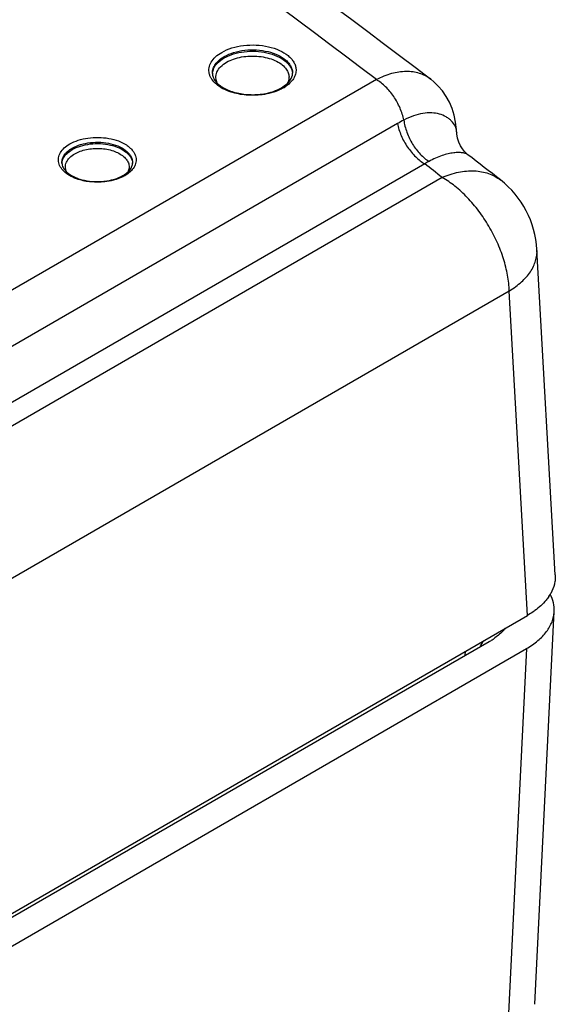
# Model space of a CAD drawing. Header units: inches. Extents: x 0 to 34, y 0 to 22.
# Tile 57 of 62: x 32.325 to 32.86, y 18.566 to 19.551. Entities that reach past the tile are written whole.
import ezdxf

# ---------------------------------------------------------------- set-up
doc = ezdxf.new("R2010")
doc.units = ezdxf.units.IN
doc.header["$LTSCALE"] = 1.87
doc.header["$MEASUREMENT"] = 0
doc.layers.get('0').update_dxf_attribs({"linetype": 'CONTINUOUS'})

msp = doc.modelspace()

# ---------------------------------------------------------------- linework, layer by layer
at = {"color": 7, "linetype": 'CONTINUOUS'}
for p, q in [((32.59686, 19.49383), (32.59733, 19.49561)), ((32.6814, 19.49102), (31.83737, 19.00369)), ((32.5865, 19.48289), (32.59063, 19.48569)), ((32.73595, 19.49133), (32.73583, 19.49143)), ((32.70248, 19.44708), (31.86476, 18.96339)), ((32.76171, 19.43896), (32.7617, 19.43909)), ((32.7617, 19.43896), (32.76175, 19.4383)), ((32.77301, 19.41592), (32.77301, 19.41592)), ((32.72987, 19.40677), (31.89214, 18.92308)), ((32.74723, 19.39329), (27.89702, 16.59284)), ((32.84207, 19.32107), (32.84207, 19.32108)), ((32.86035, 18.99585), (32.84208, 19.32105)), ((32.81436, 19.27967), (27.96416, 16.47922)), ((32.83258, 18.95531), (32.81436, 19.27967)), ((27.9655, 16.14512), (32.83258, 18.95531)), ((32.8401, 18.56645), (32.85935, 18.95928)), ((32.79413, 18.92903), (28.00846, 16.16585)), ((27.96743, 16.11358), (32.83158, 18.92207)), ((32.77038, 18.91532), (32.77062, 18.91954)), ((32.83158, 18.92207), (32.81221, 18.52691))]:
    msp.add_line(p, q, dxfattribs=at)
for points in [[(32.7617, 19.43909), (32.76157, 19.44101), (32.76068, 19.44836), (32.75917, 19.45541), (32.75707, 19.46212), (32.75441, 19.46845), (32.7512, 19.47433), (32.74749, 19.47975), (32.74334, 19.48465), (32.73882, 19.48899), (32.73581, 19.49143)], [(32.773, 19.41593), (32.77175, 19.41696), (32.76962, 19.41908), (32.7675, 19.42175), (32.76554, 19.42495), (32.76389, 19.42857), (32.76264, 19.43255), (32.76188, 19.43684), (32.76175, 19.4383)]]:
    msp.add_lwpolyline(points, dxfattribs=at)
for centre, radius, start, end in [((32.58627, 19.49767), 0.01125, 349.46509, 358.71991), ((32.58411, 19.49634), 0.01338, 358.7756, 4.57131), ((32.56883, 19.5164), 0.03888, 299.96799, 303.11123), ((32.80342, 19.27231), 0.20183, 117.95597, 120.01053), ((27.32331, 12.34838), 8.92465, 52.100097, 52.364658), ((32.42787, 19.40801), 0.00967, 349.46752, 358.72067), ((32.76409, 19.35424), 0.0627, 118.55226, 123.08522), ((27.33631, 12.4427), 8.80844, 52.099895, 52.242857), ((32.41229, 19.42507), 0.03474, 299.96988, 303.02117), ((32.40231, 19.45054), 0.06149, 274.81673, 279.15491), ((32.7472, 19.31571), 0.09503, 3.2375, 52.08962), ((32.81813, 18.99836), 0.04319, 326.02896, 329.54268), ((32.81959, 18.99749), 0.04149, 329.54993, 330.86788), ((32.75843, 18.99095), 0.07147, 299.96932, 303.04542), ((32.7606, 18.98759), 0.06748, 303.05164, 304.49306)]:
    msp.add_arc(centre, radius, start, end, dxfattribs=at)
for points, knots in [([(30.42599, 20.82523), (30.64032, 20.73161), (31.05771, 20.53633), (31.65666, 20.21426), (32.21632, 19.8689), (32.56787, 19.61961), (32.73595, 19.49133)], [0, 0, 0, 0, 0.262457, 0.516812, 0.762727, 1, 1, 1, 1]), ([(32.6814, 19.49102), (32.51662, 19.61689), (32.17197, 19.86166), (31.6233, 20.20118), (31.03594, 20.51831), (30.6266, 20.71089), (30.41636, 20.80329)], [0, 0, 0, 0, 0.237108, 0.482978, 0.73739, 1, 1, 1, 1]), ([(32.52661, 19.51831), (32.52979, 19.52014), (32.53698, 19.52313), (32.54871, 19.52552), (32.56113, 19.52593), (32.57326, 19.52433), (32.58413, 19.52084), (32.59177, 19.51639), (32.59634, 19.51205), (32.59884, 19.50866), (32.60046, 19.50508), (32.60093, 19.50257), (32.601, 19.50134)], [0, 0, 0, 0, 0.128062, 0.26892, 0.415419, 0.559414, 0.693267, 0.811306, 0.863784, 0.912111, 0.957084, 1, 1, 1, 1]), ([(32.53602, 19.47859), (32.53324, 19.4795), (32.52807, 19.48162), (32.52144, 19.48592), (32.51729, 19.49035), (32.51515, 19.49417), (32.51416, 19.49704), (32.51376, 19.49997), (32.51394, 19.50291), (32.51472, 19.50582), (32.51658, 19.50969), (32.52042, 19.51422), (32.52439, 19.51702), (32.52661, 19.51831)], [0, 0, 0, 0, 0.156683, 0.297093, 0.420417, 0.476669, 0.530238, 0.582253, 0.634027, 0.686908, 0.742109, 0.862618, 1, 1, 1, 1]), ([(32.51735, 19.49742), (32.51731, 19.49897), (32.51782, 19.5022), (32.52022, 19.50672), (32.52407, 19.51081), (32.5273, 19.51304), (32.52909, 19.51407)], [0, 0, 0, 0, 0.217843, 0.450742, 0.709882, 1, 1, 1, 1]), ([(32.52909, 19.51407), (32.53207, 19.5158), (32.53883, 19.51858), (32.54986, 19.52077), (32.5615, 19.52106), (32.57281, 19.51943), (32.58286, 19.51602), (32.58982, 19.51172), (32.59387, 19.50756), (32.596, 19.50432), (32.59729, 19.50092), (32.59754, 19.49856), (32.59752, 19.49742)], [0, 0, 0, 0, 0.129002, 0.271002, 0.418471, 0.562885, 0.696355, 0.813218, 0.864961, 0.912604, 0.957122, 1, 1, 1, 1]), ([(32.52911, 19.51269), (32.53201, 19.51437), (32.53857, 19.5171), (32.54928, 19.5193), (32.56062, 19.51971), (32.57172, 19.51828), (32.5817, 19.51513), (32.58874, 19.5111), (32.59299, 19.50717), (32.59533, 19.50409), (32.59688, 19.50082), (32.59736, 19.49853), (32.59745, 19.49741)], [0, 0, 0, 0, 0.127717, 0.268137, 0.414287, 0.558178, 0.692214, 0.810663, 0.863381, 0.911928, 0.957054, 1, 1, 1, 1]), ([(32.53158, 19.50846), (32.53377, 19.50972), (32.53863, 19.51187), (32.54658, 19.5139), (32.55513, 19.5148), (32.5638, 19.51452), (32.57212, 19.51308), (32.57964, 19.51055), (32.58594, 19.50707), (32.58932, 19.50401), (32.59064, 19.50237)], [0, 0, 0, 0, 0.119788, 0.250384, 0.387505, 0.526035, 0.660694, 0.786669, 0.90031, 1, 1, 1, 1]), ([(32.51739, 19.49703), (32.51746, 19.49847), (32.51812, 19.50144), (32.51961, 19.50408), (32.52052, 19.50533)], [0, 0, 0, 0, 0.482701, 1, 1, 1, 1]), ([(32.52052, 19.50533), (32.52104, 19.50604), (32.52347, 19.50894), (32.52658, 19.51124), (32.52911, 19.51269)], [0, 0, 0, 0, 0.230403, 1, 1, 1, 1]), ([(32.52256, 19.4872), (32.52207, 19.48809), (32.52129, 19.48992), (32.52078, 19.49284), (32.52096, 19.49577), (32.52217, 19.49972), (32.52558, 19.50442), (32.5294, 19.5072), (32.53158, 19.50846)], [0, 0, 0, 0, 0.11747, 0.230091, 0.341747, 0.456487, 0.707281, 1, 1, 1, 1]), ([(32.51735, 19.49742), (32.51738, 19.49603), (32.51803, 19.49304), (32.51964, 19.49047), (32.52064, 19.48923)], [0, 0, 0, 0, 0.465346, 1, 1, 1, 1]), ([(32.601, 19.50134), (32.60109, 19.49975), (32.60072, 19.49643), (32.59855, 19.49171), (32.59492, 19.48738), (32.5918, 19.48496), (32.59007, 19.48383)], [0, 0, 0, 0, 0.221433, 0.455302, 0.712887, 1, 1, 1, 1]), ([(32.59063, 19.48569), (32.59139, 19.4863), (32.59396, 19.48858), (32.59605, 19.49151), (32.59686, 19.49383)], [0, 0, 0, 0, 0.284477, 1, 1, 1, 1]), ([(32.59064, 19.50237), (32.59153, 19.50124), (32.59303, 19.49886), (32.59414, 19.49487), (32.59391, 19.49081), (32.59292, 19.48829), (32.59226, 19.4871)], [0, 0, 0, 0, 0.264728, 0.509829, 0.749611, 1, 1, 1, 1]), ([(32.73582, 19.49143), (32.73413, 19.49271), (32.7305, 19.49499), (32.72449, 19.49743), (32.71799, 19.49888), (32.70858, 19.49946), (32.69593, 19.49746), (32.68625, 19.49352), (32.6814, 19.49102)], [0, 0, 0, 0, 0.111045, 0.223068, 0.337998, 0.457499, 0.714585, 1, 1, 1, 1]), ([(32.52064, 19.48923), (32.52165, 19.48799), (32.52412, 19.4856), (32.52864, 19.48256), (32.53412, 19.47999), (32.54035, 19.47798), (32.54715, 19.47661), (32.55664, 19.47571), (32.5639, 19.47611), (32.56865, 19.47688)], [0, 0, 0, 0, 0.092763, 0.198644, 0.316557, 0.444514, 0.57988, 0.719731, 1, 1, 1, 1]), ([(32.70881, 19.45058), (32.70842, 19.4526), (32.70737, 19.45667), (32.70438, 19.46472), (32.69916, 19.47425), (32.69236, 19.48254), (32.68622, 19.4879), (32.68301, 19.49009), (32.6814, 19.49102)], [0, 0, 0, 0, 0.122782, 0.251014, 0.513322, 0.768538, 0.888298, 1, 1, 1, 1]), ([(32.56711, 19.47597), (32.56183, 19.47528), (32.55129, 19.47505), (32.5409, 19.477), (32.53602, 19.47859)], [0, 0, 0, 0, 0.509061, 1, 1, 1, 1]), ([(32.57892, 19.47862), (32.57799, 19.47831), (32.57412, 19.47715), (32.57014, 19.47637), (32.56711, 19.47597)], [0, 0, 0, 0, 0.243015, 1, 1, 1, 1]), ([(32.56865, 19.47688), (32.57192, 19.47741), (32.57808, 19.47888), (32.58392, 19.48139), (32.5865, 19.48289)], [0, 0, 0, 0, 0.526023, 1, 1, 1, 1]), ([(32.58825, 19.48272), (32.58755, 19.48231), (32.58456, 19.4807), (32.58138, 19.47942), (32.57892, 19.47862)], [0, 0, 0, 0, 0.238975, 1, 1, 1, 1]), ([(32.76171, 19.43896), (32.76159, 19.44087), (32.76041, 19.44481), (32.75739, 19.44901), (32.75417, 19.4519), (32.75028, 19.45452), (32.74446, 19.45692), (32.73647, 19.45811), (32.72761, 19.4575), (32.71818, 19.45501), (32.71196, 19.45223), (32.70881, 19.45058)], [0, 0, 0, 0, 0.091185, 0.189908, 0.242221, 0.296577, 0.41199, 0.538278, 0.677433, 0.831109, 1, 1, 1, 1]), ([(32.70248, 19.44708), (32.70288, 19.44507), (32.70394, 19.44101), (32.70693, 19.43298), (32.71214, 19.42348), (32.71894, 19.41522), (32.72506, 19.40988), (32.72826, 19.4077), (32.72987, 19.40677)], [0, 0, 0, 0, 0.12266, 0.251014, 0.513493, 0.768754, 0.888527, 1, 1, 1, 1]), ([(32.70881, 19.45058), (32.70909, 19.44854), (32.70992, 19.4444), (32.71246, 19.4362), (32.71715, 19.42648), (32.72356, 19.41799), (32.72945, 19.41251), (32.73255, 19.41027), (32.73412, 19.40931)], [0, 0, 0, 0, 0.124381, 0.25374, 0.516376, 0.770225, 0.889164, 1, 1, 1, 1]), ([(32.38316, 19.39126), (32.38067, 19.39207), (32.37603, 19.39396), (32.37008, 19.39782), (32.36574, 19.40241), (32.36368, 19.40682), (32.36319, 19.41037), (32.36336, 19.413), (32.36405, 19.41559), (32.36571, 19.41904), (32.36913, 19.42309), (32.37267, 19.42558), (32.37466, 19.42673)], [0, 0, 0, 0, 0.157219, 0.298076, 0.421653, 0.531081, 0.583059, 0.634772, 0.68757, 0.742667, 0.862922, 1, 1, 1, 1]), ([(32.37466, 19.42673), (32.3773, 19.42826), (32.38324, 19.43078), (32.39295, 19.43294), (32.40331, 19.43356), (32.41359, 19.43259), (32.42308, 19.43009), (32.43002, 19.42676), (32.4345, 19.42343), (32.43716, 19.42078), (32.43918, 19.41793), (32.44009, 19.41587), (32.44041, 19.41485)], [0, 0, 0, 0, 0.124656, 0.261411, 0.404395, 0.546716, 0.681568, 0.803286, 0.858206, 0.909019, 0.956039, 1, 1, 1, 1]), ([(32.37713, 19.42249), (32.37976, 19.42401), (32.38571, 19.42646), (32.39542, 19.4284), (32.4057, 19.42866), (32.41569, 19.42723), (32.42457, 19.42422), (32.43073, 19.42042), (32.43431, 19.41674), (32.43619, 19.41389), (32.43733, 19.41088), (32.43755, 19.4088), (32.43753, 19.40779)], [0, 0, 0, 0, 0.128693, 0.270392, 0.417734, 0.562289, 0.696058, 0.813178, 0.864993, 0.912657, 0.957163, 1, 1, 1, 1]), ([(32.37715, 19.42112), (32.37973, 19.42261), (32.38557, 19.42503), (32.3951, 19.42697), (32.4052, 19.4273), (32.41506, 19.42598), (32.4239, 19.42313), (32.4301, 19.41948), (32.4338, 19.41594), (32.4358, 19.41317), (32.43709, 19.41025), (32.43745, 19.40821), (32.43749, 19.40721)], [0, 0, 0, 0, 0.127912, 0.268653, 0.415167, 0.559345, 0.693427, 0.81155, 0.863991, 0.912241, 0.957133, 1, 1, 1, 1]), ([(32.36677, 19.40779), (32.36674, 19.40916), (32.36719, 19.41202), (32.36931, 19.41601), (32.3727, 19.41961), (32.37556, 19.42158), (32.37713, 19.42249)], [0, 0, 0, 0, 0.217968, 0.450875, 0.70996, 1, 1, 1, 1]), ([(32.36681, 19.40728), (32.36689, 19.40877), (32.36767, 19.41189), (32.36943, 19.41454), (32.3705, 19.41577)], [0, 0, 0, 0, 0.477882, 1, 1, 1, 1]), ([(32.37161, 19.39864), (32.37122, 19.39941), (32.37059, 19.40099), (32.3702, 19.4035), (32.37042, 19.40602), (32.37151, 19.4094), (32.37446, 19.41342), (32.37776, 19.4158), (32.37963, 19.41688)], [0, 0, 0, 0, 0.116805, 0.229153, 0.340884, 0.455914, 0.707326, 1, 1, 1, 1]), ([(32.3705, 19.41577), (32.37093, 19.41628), (32.37291, 19.41834), (32.37526, 19.42002), (32.37715, 19.42112)], [0, 0, 0, 0, 0.233543, 1, 1, 1, 1]), ([(32.37963, 19.41688), (32.38135, 19.41788), (32.38516, 19.4196), (32.39139, 19.42134), (32.39811, 19.42226), (32.40502, 19.42234), (32.41181, 19.42155), (32.41815, 19.41995), (32.42375, 19.41759), (32.42701, 19.41546), (32.42841, 19.41428)], [0, 0, 0, 0, 0.116572, 0.24311, 0.376286, 0.512052, 0.646116, 0.774337, 0.893115, 1, 1, 1, 1]), ([(32.44041, 19.41485), (32.44067, 19.41403), (32.44103, 19.41235), (32.44107, 19.40977), (32.4406, 19.40721), (32.43928, 19.40378), (32.43628, 19.3997), (32.43305, 19.39713), (32.43122, 19.39595)], [0, 0, 0, 0, 0.114007, 0.226331, 0.339824, 0.457191, 0.711166, 1, 1, 1, 1]), ([(32.77301, 19.41593), (32.77237, 19.41642), (32.77063, 19.41724), (32.76744, 19.41797), (32.76336, 19.41823), (32.7585, 19.41792), (32.753, 19.41692), (32.7446, 19.41448), (32.73832, 19.41159), (32.73412, 19.40931)], [0, 0, 0, 0, 0.059123, 0.138906, 0.239075, 0.358483, 0.495634, 0.649073, 1, 1, 1, 1]), ([(32.36677, 19.40779), (32.36679, 19.40702), (32.36702, 19.40542), (32.36836, 19.40207), (32.37024, 19.39986), (32.37171, 19.39854)], [0, 0, 0, 0, 0.214946, 0.448192, 1, 1, 1, 1]), ([(32.42841, 19.41428), (32.42967, 19.41323), (32.43184, 19.41096), (32.43355, 19.40749), (32.43404, 19.40468), (32.43398, 19.40189), (32.43331, 19.39984), (32.43266, 19.39859)], [0, 0, 0, 0, 0.279221, 0.527067, 0.644452, 0.760695, 1, 1, 1, 1]), ([(32.43304, 19.39894), (32.43417, 19.40002), (32.43603, 19.40224), (32.43713, 19.40496), (32.43737, 19.40624)], [0, 0, 0, 0, 0.544423, 1, 1, 1, 1]), ([(32.37171, 19.39854), (32.37365, 19.39678), (32.37718, 19.39452), (32.38244, 19.39228), (32.38864, 19.39034), (32.39706, 19.38897), (32.40399, 19.38898), (32.40747, 19.38927)], [0, 0, 0, 0, 0.208, 0.326806, 0.453449, 0.722654, 1, 1, 1, 1]), ([(32.41209, 19.38984), (32.41499, 19.3903), (32.42044, 19.39161), (32.42561, 19.39383), (32.42789, 19.39515)], [0, 0, 0, 0, 0.526454, 1, 1, 1, 1]), ([(32.42965, 19.39498), (32.42901, 19.39461), (32.42628, 19.39314), (32.42339, 19.39199), (32.42115, 19.39127)], [0, 0, 0, 0, 0.238797, 1, 1, 1, 1]), ([(32.42789, 19.39515), (32.42839, 19.39544), (32.43021, 19.39655), (32.43191, 19.39786), (32.43304, 19.39894)], [0, 0, 0, 0, 0.26692, 1, 1, 1, 1]), ([(32.74723, 19.39329), (32.75252, 19.39556), (32.76307, 19.39901), (32.77662, 19.40031), (32.78667, 19.39919), (32.79359, 19.39738), (32.79995, 19.39458), (32.80379, 19.39208), (32.80558, 19.39069)], [0, 0, 0, 0, 0.282336, 0.540024, 0.660464, 0.776358, 0.889026, 1, 1, 1, 1]), ([(32.40955, 19.38881), (32.40506, 19.38831), (32.39611, 19.38823), (32.38731, 19.38992), (32.38316, 19.39126)], [0, 0, 0, 0, 0.509014, 1, 1, 1, 1]), ([(32.42115, 19.39127), (32.42024, 19.39097), (32.41644, 19.38986), (32.41253, 19.38915), (32.40955, 19.38881)], [0, 0, 0, 0, 0.242634, 1, 1, 1, 1]), ([(32.81436, 19.27967), (32.8142, 19.28493), (32.81297, 19.29583), (32.80884, 19.3122), (32.8025, 19.32871), (32.79418, 19.34473), (32.78418, 19.35973), (32.77285, 19.37315), (32.76059, 19.3845), (32.75171, 19.3907), (32.74723, 19.39329)], [0, 0, 0, 0, 0.115405, 0.239456, 0.369323, 0.502136, 0.634654, 0.763657, 0.886341, 1, 1, 1, 1]), ([(32.81436, 19.27967), (32.81657, 19.28106), (32.82078, 19.28392), (32.82654, 19.28859), (32.83149, 19.29355), (32.83554, 19.29879), (32.83867, 19.30423), (32.84085, 19.30979), (32.84205, 19.31541), (32.84218, 19.31918), (32.84208, 19.32104)], [0, 0, 0, 0, 0.150095, 0.291805, 0.425444, 0.551692, 0.671117, 0.784482, 0.893322, 1, 1, 1, 1]), ([(32.86035, 18.99585), (32.86043, 18.99428), (32.86038, 18.99112), (32.8593, 18.98475), (32.85744, 18.98016), (32.85584, 18.97729)], [0, 0, 0, 0, 0.243639, 0.489498, 1, 1, 1, 1]), ([(32.85395, 18.97422), (32.85308, 18.97294), (32.84912, 18.96765), (32.84414, 18.96317), (32.84007, 18.96018)], [0, 0, 0, 0, 0.234774, 1, 1, 1, 1]), ([(32.85935, 18.95928), (32.85949, 18.96219), (32.85895, 18.96818), (32.85682, 18.9738), (32.85543, 18.97649)], [0, 0, 0, 0, 0.490205, 1, 1, 1, 1]), ([(32.83158, 18.92207), (32.8356, 18.92439), (32.84292, 18.92942), (32.85178, 18.9385), (32.8567, 18.94704), (32.8588, 18.95404), (32.85926, 18.95755), (32.85935, 18.95928)], [0, 0, 0, 0, 0.288433, 0.547946, 0.781694, 0.89205, 1, 1, 1, 1]), ([(32.84007, 18.96018), (32.83948, 18.95975), (32.83706, 18.95802), (32.83453, 18.95644), (32.83258, 18.95531)], [0, 0, 0, 0, 0.24431, 1, 1, 1, 1]), ([(32.81027, 18.94243), (32.80951, 18.94147), (32.80611, 18.93756), (32.80207, 18.93422), (32.79881, 18.93198)], [0, 0, 0, 0, 0.236006, 1, 1, 1, 1]), ([(32.78868, 18.92995), (32.78844, 18.92953), (32.78745, 18.92782), (32.78631, 18.92619), (32.78538, 18.92502)], [0, 0, 0, 0, 0.244133, 1, 1, 1, 1])]:
    msp.add_open_spline(points, degree=3, knots=knots, dxfattribs=at)

doc.saveas('drawing.dxf')
